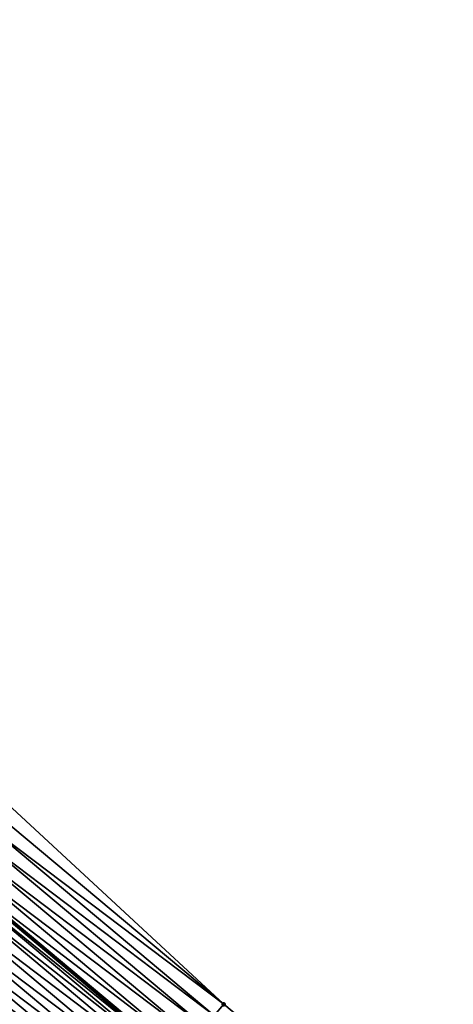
# Model space of a CAD drawing. Header units: feet. Extents: x 2017424 to 2024169, y 808042 to 818730.
# Tile 151 of 256: x 2018088 to 2018118, y 818176 to 818243. Entities that reach past the tile are written whole.
import ezdxf

# ---------------------------------------------------------------- set-up
doc = ezdxf.new("R2010")
doc.units = ezdxf.units.FT
doc.header["$MEASUREMENT"] = 0
doc.layers.add('EP_Travel Lane', color=172, linetype='Continuous', lineweight=53)
doc.layers.add('NB-Road Shots', color=141, linetype='Continuous', lineweight=100)
doc.layers.add('I-77-MM15-17_NB-Surface-BORDER', color=7, linetype='Continuous')
doc.layers.add('I-77-MM15-17_NB-Surface-TIN', color=7, linetype='Continuous')

msp = doc.modelspace()

# ---------------------------------------------------------------- linework, layer by layer
at = {"layer": 'EP_Travel Lane'}
msp.add_polyline3d([(2017930.156776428, 818313.3589361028, 273.1215379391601), (2017945.477021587, 818300.503120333, 272.9858990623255), (2017960.797294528, 818287.6472812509, 272.8549942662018), (2017976.117576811, 818274.7914343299, 272.7256813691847), (2017991.437792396, 818261.9356433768, 272.5850029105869), (2018006.757929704, 818249.0799181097, 272.4309830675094), (2018022.078017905, 818236.2242340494, 272.2685999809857), (2018037.388832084, 818223.3822734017, 272.0884225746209), (2018052.731580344, 818210.553890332, 271.9075312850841), (2018068.074352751, 818197.7254870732, 271.7302469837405), (2018083.417210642, 818184.8970123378, 271.5657239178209), (2018098.760027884, 818172.0685715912, 271.3951272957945), (2018114.102796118, 818159.2401718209, 271.2172203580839), (2018129.44548765, 818146.4118361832, 271.0278678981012), (2018144.788305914, 818133.5833945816, 270.8574307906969), (2018160.131138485, 818120.7549410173, 270.6891205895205), (2018175.474035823, 818107.9264333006, 270.5304808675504)], dxfattribs=at)
at = {"layer": 'I-77-MM15-17_NB-Surface-BORDER', "color": 3, "linetype": 'Continuous', "lineweight": -3}
msp.add_polyline3d([(2017932.026605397, 818315.588332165, 273.0271155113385), (2017947.989298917, 818303.4988456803, 272.8306349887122), (2017962.666922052, 818289.8768466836, 272.7262167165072), (2017978.6296231, 818277.7873538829, 272.5310188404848), (2017994.592226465, 818265.6979430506, 272.3191753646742), (2018010.554834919, 818253.6085279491, 272.1081951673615), (2018025.874905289, 818240.752859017, 271.9427609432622), (2018041.178136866, 818227.916473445, 271.7831506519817), (2018056.518159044, 818215.0848066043, 271.6040783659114), (2018071.858227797, 818202.2531008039, 271.4319636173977), (2018087.198377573, 818189.4213272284, 271.271948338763), (2018101.897214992, 818175.8222736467, 271.1562067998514), (2018117.237221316, 818162.9906200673, 270.9747735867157), (2018131.935901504, 818149.3916980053, 270.8355707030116), (2018147.917243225, 818137.3273051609, 270.6132968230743), (2018163.257311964, 818124.4955993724, 270.441172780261), (2018178.597365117, 818111.6639066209, 270.2667295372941)], dxfattribs=at)
at = {"layer": 'I-77-MM15-17_NB-Surface-TIN', "color": 128, "linetype": 'Continuous', "lineweight": -3}
for points in [[(2018101.897214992, 818175.8222736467, 271.1562067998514), (2018087.198377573, 818189.4213272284, 271.271948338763), (2018086.557058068, 818188.6540532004, 271.3151659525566)], [(2018101.897214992, 818175.8222736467, 271.1562067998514), (2018086.557058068, 818188.6540532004, 271.3151659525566), (2018085.915746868, 818187.8867722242, 271.3596233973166)], [(2018101.255863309, 818175.0550265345, 271.194621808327), (2018085.915746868, 818187.8867722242, 271.3596233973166), (2018085.274492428, 818187.1194437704, 271.4125528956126)], [(2018101.255863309, 818175.0550265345, 271.194621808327), (2018101.897214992, 818175.8222736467, 271.1562067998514), (2018085.915746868, 818187.8867722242, 271.3596233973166)], [(2018100.614584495, 818174.2877184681, 271.2439136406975), (2018085.274492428, 818187.1194437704, 271.4125528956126), (2018084.633193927, 818186.3521521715, 271.4589058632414)], [(2018100.614584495, 818174.2877184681, 271.2439136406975), (2018101.255863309, 818175.0550265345, 271.194621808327), (2018085.274492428, 818187.1194437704, 271.4125528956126)], [(2018099.973299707, 818173.5204153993, 271.2923137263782), (2018084.633193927, 818186.3521521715, 271.4589058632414), (2018083.991926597, 818185.5848345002, 271.5099113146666)], [(2018099.973299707, 818173.5204153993, 271.2923137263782), (2018100.614584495, 818174.2877184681, 271.2439136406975), (2018084.633193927, 818186.3521521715, 271.4589058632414)], [(2018099.332049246, 818172.7530836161, 271.3458376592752), (2018083.991926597, 818185.5848345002, 271.5099113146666), (2018083.417210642, 818184.8970123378, 271.5657239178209)], [(2018099.332049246, 818172.7530836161, 271.3458376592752), (2018099.973299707, 818173.5204153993, 271.2923137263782), (2018083.991926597, 818185.5848345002, 271.5099113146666)], [(2018098.690810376, 818171.9857421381, 271.4010915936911), (2018083.350734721, 818184.8174537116, 271.5721796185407), (2018083.119881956, 818184.5413201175, 271.5834444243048)], [(2018083.350734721, 818184.8174537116, 271.5721796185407), (2018098.760027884, 818172.0685715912, 271.3951272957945), (2018083.417210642, 818184.8970123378, 271.5657239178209)], [(2018098.690810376, 818171.9857421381, 271.4010915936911), (2018098.760027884, 818172.0685715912, 271.3951272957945), (2018083.350734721, 818184.8174537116, 271.5721796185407)], [(2018099.332049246, 818172.7530836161, 271.3458376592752), (2018083.417210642, 818184.8970123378, 271.5657239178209), (2018098.760027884, 818172.0685715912, 271.3951272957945)], [(2018098.462031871, 818171.7120883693, 271.4123502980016), (2018083.119881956, 818184.5413201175, 271.5834444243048), (2018082.709251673, 818184.0503164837, 271.5909861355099)], [(2018098.462031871, 818171.7120883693, 271.4123502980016), (2018098.690810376, 818171.9857421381, 271.4010915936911), (2018083.119881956, 818184.5413201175, 271.5834444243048)], [(2018098.04935711, 818171.2185799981, 271.4243438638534), (2018082.709251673, 818184.0503164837, 271.5909861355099), (2018082.067750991, 818183.2831940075, 271.6071603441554)], [(2018098.04935711, 818171.2185799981, 271.4243438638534), (2018098.462031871, 818171.7120883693, 271.4123502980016), (2018082.709251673, 818184.0503164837, 271.5909861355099)], [(2018097.407875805, 818170.4514413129, 271.44341080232), (2018082.067750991, 818183.2831940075, 271.6071603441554), (2018081.426285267, 818182.5160422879, 271.6285528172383)], [(2018097.407875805, 818170.4514413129, 271.44341080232), (2018098.04935711, 818171.2185799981, 271.4243438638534), (2018082.067750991, 818183.2831940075, 271.6071603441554)], [(2018096.766423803, 818169.6842781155, 271.4668517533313), (2018081.426285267, 818182.5160422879, 271.6285528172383), (2018080.784850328, 818181.748864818, 271.6545402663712)], [(2018096.766423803, 818169.6842781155, 271.4668517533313), (2018097.407875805, 818170.4514413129, 271.44341080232), (2018081.426285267, 818182.5160422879, 271.6285528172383)], [(2018096.124982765, 818168.9171057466, 271.4919293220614), (2018080.784850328, 818181.748864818, 271.6545402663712), (2018080.14340167, 818180.9816988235, 271.6784800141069)], [(2018096.124982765, 818168.9171057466, 271.4919293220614), (2018096.766423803, 818169.6842781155, 271.4668517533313), (2018080.784850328, 818181.748864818, 271.6545402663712)], [(2018095.483539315, 818168.1499353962, 271.5166466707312), (2018080.14340167, 818180.9816988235, 271.6784800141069), (2018079.501949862, 818180.2145354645, 271.7019494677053)], [(2018095.483539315, 818168.1499353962, 271.5166466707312), (2018096.124982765, 818168.9171057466, 271.4919293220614), (2018080.14340167, 818180.9816988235, 271.6784800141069)], [(2018094.842078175, 818167.3827798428, 271.5387236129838), (2018079.501949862, 818180.2145354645, 271.7019494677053), (2018078.860479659, 818179.4473874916, 271.7226733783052)], [(2018094.842078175, 818167.3827798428, 271.5387236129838), (2018095.483539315, 818168.1499353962, 271.5166466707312), (2018079.501949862, 818180.2145354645, 271.7019494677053)], [(2018094.200595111, 818166.6156426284, 271.5575280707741), (2018078.860479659, 818179.4473874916, 271.7226733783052), (2018078.218977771, 818178.6802660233, 271.7386677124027)], [(2018094.200595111, 818166.6156426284, 271.5575280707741), (2018094.842078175, 818167.3827798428, 271.5387236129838), (2018078.860479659, 818179.4473874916, 271.7226733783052)], [(2018093.559080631, 818165.8485316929, 271.5716432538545), (2018078.218977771, 818178.6802660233, 271.7386677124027), (2018077.577477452, 818177.9131432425, 271.7548962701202)], [(2018093.559080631, 818165.8485316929, 271.5716432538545), (2018094.200595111, 818166.6156426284, 271.5575280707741), (2018078.218977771, 818178.6802660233, 271.7386677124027)], [(2018092.917591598, 818165.081399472, 271.5895566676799), (2018077.577477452, 818177.9131432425, 271.7548962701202), (2018076.936028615, 818177.145977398, 271.778809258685)], [(2018092.917591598, 818165.081399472, 271.5895566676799), (2018093.559080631, 818165.8485316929, 271.5716432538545), (2018077.577477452, 818177.9131432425, 271.7548962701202)], [(2018092.276150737, 818164.3142269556, 271.6146605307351), (2018076.936028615, 818177.145977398, 271.778809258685), (2018076.294571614, 818176.3788183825, 271.801503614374)], [(2018092.276150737, 818164.3142269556, 271.6146605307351), (2018092.917591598, 818165.081399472, 271.5895566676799), (2018076.936028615, 818177.145977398, 271.778809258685)], [(2018091.634709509, 818163.547054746, 271.6397096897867), (2018076.294571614, 818176.3788183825, 271.801503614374), (2018075.660485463, 818175.6205620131, 271.8175184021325)], [(2018091.634709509, 818163.547054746, 271.6397096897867), (2018092.276150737, 818164.3142269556, 271.6146605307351), (2018076.294571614, 818176.3788183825, 271.801503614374)], [(2018117.237221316, 818162.9906200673, 270.9747735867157), (2018101.897214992, 818175.8222736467, 271.1562067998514), (2018101.255863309, 818175.0550265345, 271.194621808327)]]:
    msp.add_3dface(points, dxfattribs=at)
at = {"layer": 'NB-Road Shots', "lineweight": 100}
msp.add_point((2018101.897214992, 818175.8222736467, 271.1562067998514), dxfattribs=at)

doc.saveas('drawing.dxf')
